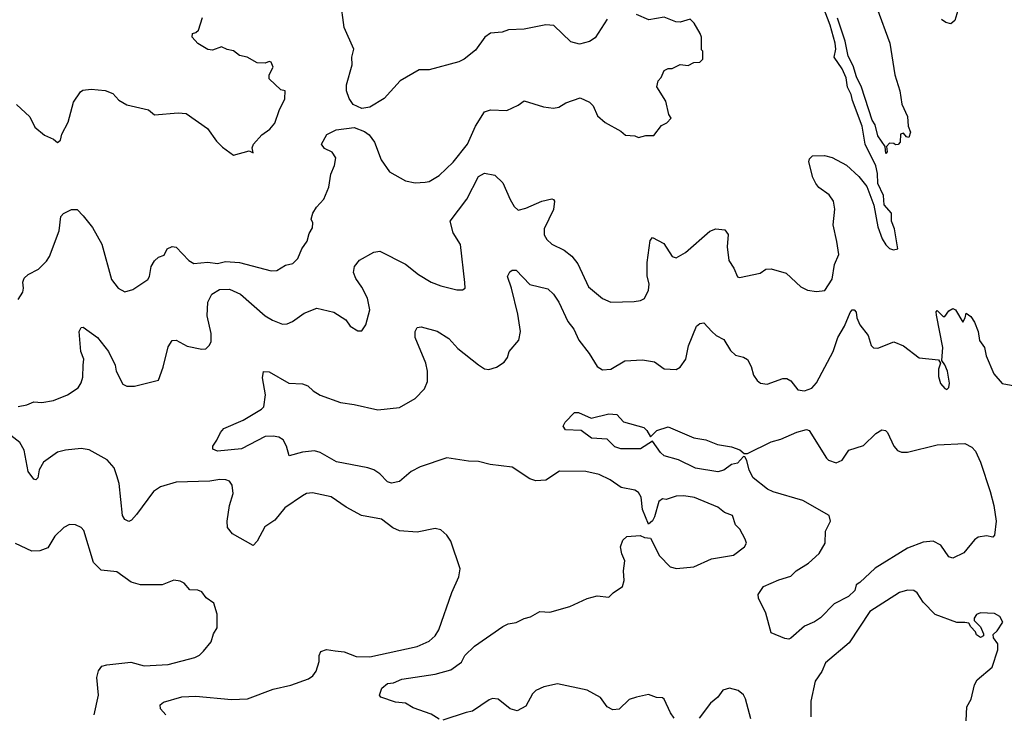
# Model space of a CAD drawing. Extents: x 1690054 to 1842981, y 782881 to 914114.
# Tile 156 of 256: x 1770863 to 1775845, y 820888 to 824404. Entities that reach past the tile are written whole.
import ezdxf

# ---------------------------------------------------------------- set-up
doc = ezdxf.new("R2010")
doc.units = 0

msp = doc.modelspace()

# ---------------------------------------------------------------- linework, layer by layer
at = {"layer": '0CON10XD'}
for points in [[(1770855, 822446.7), (1770900, 822455), (1770935, 822470), (1770975, 822466.2), (1771035, 822475.8), (1771105.4, 822504.6), (1771158.9, 822541.1), (1771174.3, 822565.7), (1771182.9, 822595), (1771184.4, 822655.6), (1771188.6, 822685), (1771172.5, 822725), (1771164.4, 822825), (1771175, 822846.2), (1771185, 822848), (1771257.1, 822795), (1771313.5, 822725), (1771346.1, 822656.1), (1771351.5, 822625), (1771385, 822559.4), (1771405, 822549.4), (1771445, 822548.6), (1771565, 822578.8), (1771589.2, 822645), (1771615, 822747.5), (1771635, 822780), (1771655, 822781.2), (1771711.2, 822751.2), (1771785, 822736.7), (1771805, 822737.5), (1771824, 822756), (1771832, 822775), (1771832.5, 822815), (1771811.1, 822905), (1771815.4, 822975), (1771834.8, 823015.2), (1771875, 823037.7), (1771925, 823040.4), (1771980.8, 823015), (1772105.3, 822905.3), (1772142.4, 822882.4), (1772193.4, 822863.4), (1772217.5, 822865), (1772244.4, 822875.6), (1772302.1, 822917.9), (1772366.1, 822943.9), (1772453.4, 822923.4), (1772513.3, 822885), (1772535, 822852.5), (1772575, 822830), (1772595, 822830), (1772615, 822860), (1772635.6, 822935), (1772623.3, 822995), (1772595, 823050), (1772563.9, 823093.9), (1772552.7, 823125), (1772557.9, 823155), (1772583.3, 823186.7), (1772655, 823228), (1772685, 823233.2), (1772815, 823167.1), (1772881.4, 823115), (1772945, 823075.7), (1772995, 823056.2), (1773075, 823036.2), (1773103, 823037), (1773116.7, 823045), (1773116, 823074), (1773093, 823267), (1773056, 823326), (1773042.2, 823385), (1773125.4, 823495), (1773185, 823610), (1773215, 823627.1), (1773267.3, 823617.3), (1773308.6, 823578.6), (1773344.6, 823494.6), (1773365, 823458), (1773385, 823440.8), (1773425, 823450), (1773505, 823485.6), (1773555, 823497.5), (1773563.9, 823493.9), (1773570, 823485), (1773564, 823444), (1773516.2, 823345), (1773516.5, 823315), (1773530.8, 823290.8), (1773555, 823268.1), (1773617.9, 823237.9), (1773657.3, 823207.3), (1773688.1, 823168.1), (1773741.7, 823051.7), (1773812.8, 822992.8), (1773855, 822974.4), (1773972.3, 822977.7), (1774005, 822982.7), (1774025, 822993.3), (1774045.6, 823035), (1774048.1, 823065), (1774038.1, 823108.1), (1774038.2, 823175), (1774052.9, 823287.1), (1774065, 823301.4), (1774121.8, 823271.8), (1774165, 823206.2), (1774185, 823198.9), (1774231.4, 823225), (1774355, 823334.3), (1774385, 823346), (1774430.5, 823340.5), (1774447.7, 823317.7), (1774442.5, 823255), (1774450.6, 823185), (1774476.4, 823146.4), (1774495, 823102.5), (1774505, 823100), (1774609.3, 823120.7), (1774638.3, 823141.7), (1774665, 823142.5), (1774740.7, 823120.7), (1774815, 823052.5), (1774850, 823035), (1774895, 823027.5), (1774936.4, 823033.6), (1774975, 823090), (1774986.7, 823165), (1775007.1, 823215), (1774998.6, 823281.4), (1774978.6, 823365), (1774986.9, 823445), (1774980.6, 823485), (1774958.2, 823518.2), (1774906.2, 823555), (1774891.2, 823575), (1774876.2, 823605), (1774856.7, 823685), (1774859.3, 823700.7), (1774874.1, 823715.9), (1774935, 823717.5), (1774975, 823706), (1775047.5, 823667.5), (1775109.7, 823609.7), (1775150.3, 823560.3), (1775185.7, 823465.7), (1775205.7, 823355.7), (1775227.5, 823295), (1775245, 823263.8), (1775265, 823246), (1775285, 823240), (1775306, 823245), (1775290, 823345), (1775274, 823384), (1775274.6, 823425), (1775236.8, 823466.8), (1775234.4, 823515), (1775204.6, 823574.6), (1775204, 823625), (1775195, 823664), (1775141.1, 823775), (1775125.3, 823865), (1775076.9, 823995), (1775071.1, 824025), (1775052.6, 824062.6), (1775045, 824109.2), (1775025.2, 824155), (1774983.6, 824215), (1774992, 824255), (1774990, 824285), (1774963.8, 824376.2), (1774871.9, 824621.9)], [(1773835, 824406.2), (1773775, 824312.5), (1773746.2, 824293.8), (1773695, 824280), (1773652.7, 824292.7), (1773565.5, 824375.5), (1773525, 824378.1), (1773415, 824356.2), (1773336.4, 824353.6), (1773305, 824341.2), (1773245, 824336.2), (1773216.7, 824315), (1773169.7, 824250.3), (1773112.5, 824205), (1773085, 824191.2), (1772935, 824150), (1772885, 824151.2), (1772788, 824095), (1772708, 824005), (1772635, 823960.8), (1772595, 823954.2), (1772550, 823975), (1772530.8, 824005), (1772517.1, 824045), (1772517.1, 824075), (1772545.7, 824175), (1772543.1, 824215), (1772554.3, 824255), (1772504.4, 824364.4), (1772486.5, 824505)], [(1775630.7, 824519.3), (1775595, 824400), (1775575, 824382.5), (1775549.3, 824389.3), (1775527.5, 824405)], [(1775200.8, 824465), (1775265.3, 824285.3), (1775291.2, 824125), (1775316.8, 824045), (1775327.2, 823977.2), (1775355.2, 823915), (1775358.1, 823865), (1775371.2, 823835), (1775361.7, 823808.3), (1775350.7, 823810.7), (1775335, 823830), (1775320, 823825), (1775317.5, 823785), (1775308.3, 823771.7), (1775295, 823770), (1775287, 823777), (1775265, 823780), (1775248.3, 823761.7), (1775252.5, 823735), (1775245, 823727.5), (1775241.7, 823761.7), (1775205, 823816.7), (1775191.7, 823871.7), (1775177.3, 823895), (1775121.9, 824061.9), (1775097.8, 824115), (1775080.8, 824170.8), (1775055, 824220), (1775040, 824295), (1775001.2, 824411.2)], [(1770847.5, 823975), (1770915, 823913.3), (1770940.5, 823860.5), (1770989.3, 823819.3), (1771035, 823800), (1771055, 823782.5), (1771070, 823795), (1771076.7, 823825), (1771108, 823885), (1771135, 823987.5), (1771170.3, 824039.7), (1771182.9, 824047.1), (1771225, 824052.5), (1771295.9, 824045.9), (1771335, 824031.4), (1771365, 823996.7), (1771405, 823973.3), (1771515, 823947.5), (1771545, 823923.3), (1771665, 823933.3), (1771705, 823928.8), (1771814.2, 823854.2), (1771859.5, 823789.5), (1771889.7, 823759.7), (1771945, 823718.8), (1772025, 823741.2), (1772045, 823730), (1772040, 823755), (1772045.9, 823774.1), (1772089.3, 823820.7), (1772129.7, 823850.3), (1772155, 823881.2), (1772175.7, 823944.3), (1772205.7, 824004.3), (1772206.2, 824045), (1772185, 824050), (1772126.2, 824105), (1772126.2, 824125), (1772145.9, 824164.1), (1772135, 824190), (1772125, 824193.3), (1772105, 824183.8), (1772065, 824186.2), (1772015, 824213.8), (1771975, 824223.8), (1771945, 824246.2), (1771913, 824253), (1771885, 824267.5), (1771839.3, 824250.7), (1771815, 824253.3), (1771765, 824283.3), (1771736.7, 824315), (1771737.5, 824335), (1771755, 824338.8), (1771768.5, 824351.5), (1771788.2, 824415)], [(1773591.7, 823961.7), (1773626.1, 823983.9), (1773699.3, 824009.3), (1773746.1, 823986.1), (1773765, 823967.5), (1773787, 823917), (1773825, 823883.3), (1773905, 823840), (1773929.3, 823819.3), (1773976.4, 823816.4), (1773995, 823807.5), (1774031.7, 823818.3), (1774071.7, 823818.3), (1774110.5, 823869.5), (1774138.3, 823881.7), (1774160, 823905), (1774147.5, 823925), (1774132.5, 823992.5), (1774086.7, 824065), (1774093.3, 824095), (1774108.3, 824111.7), (1774125, 824147.5), (1774145, 824157.5), (1774165, 824157.5), (1774205, 824177.5), (1774245, 824172.5), (1774275, 824187.5), (1774305, 824190), (1774320, 824205), (1774320, 824245), (1774312.5, 824252.5), (1774312.5, 824315), (1774306.7, 824335), (1774276.1, 824386.1), (1774256.4, 824406.4), (1774205, 824392.5), (1774183, 824393), (1774125, 824416.7), (1774046.1, 824403.9), (1773985, 824430.8)], [(1770855, 822987.5), (1770878.8, 823025), (1770883.3, 823045), (1770880, 823075), (1770886.7, 823095), (1770905.9, 823114.1), (1770959.1, 823140.9), (1770998.7, 823181.3), (1771014.3, 823205.7), (1771063.3, 823335), (1771072.1, 823407.9), (1771085, 823424), (1771125, 823444.2), (1771154.2, 823444.2), (1771185, 823412), (1771231.7, 823351.7), (1771278.7, 823268.7), (1771328.3, 823088.3), (1771361.2, 823045), (1771395, 823026), (1771435, 823038.8), (1771511.7, 823088.3), (1771520, 823105), (1771528, 823155), (1771545, 823183.8), (1771565, 823202.5), (1771595, 823211.4), (1771610, 823245), (1771635, 823256), (1771655, 823253.3), (1771718.8, 823185), (1771745, 823170.8), (1771815, 823176.7), (1771865, 823169.5), (1771905, 823180.5), (1771975, 823174.5), (1772135, 823132.5), (1772165, 823134.3), (1772208.1, 823161.9), (1772245, 823170), (1772270, 823195), (1772291.4, 823245), (1772317.2, 823282.8), (1772327.9, 823322.1), (1772345, 823350), (1772345.7, 823375.7), (1772338.8, 823395), (1772346, 823425), (1772364.4, 823455.6), (1772402, 823495), (1772426.8, 823556.8), (1772437, 823623), (1772455.9, 823665.9), (1772462.5, 823705), (1772445, 823733.8), (1772405, 823752), (1772391.2, 823775), (1772417.3, 823822.7), (1772465, 823847.5), (1772555, 823859.2), (1772608.6, 823838.6), (1772631.4, 823821.4), (1772658.9, 823785), (1772692.2, 823695), (1772734.5, 823634.5), (1772815, 823589.2), (1772865, 823579.2), (1772915, 823582), (1772935, 823586), (1772986.2, 823615), (1773057.4, 823682.6), (1773129.1, 823775), (1773169.1, 823865), (1773215, 823937.5), (1773245, 823948.6), (1773327.5, 823945), (1773385, 823971.2), (1773415, 823993.3), (1773513.6, 823963.6), (1773565, 823956.7), (1773591.7, 823961.7)], [(1772985, 820863.8), (1772945, 820888.8), (1772855, 820920), (1772815, 820944), (1772765, 820950), (1772690, 820975), (1772683.3, 820985), (1772695, 821020), (1772725, 821043.3), (1772755, 821048), (1772797.5, 821065), (1772965, 821091.4), (1773045, 821112.5), (1773098.7, 821151.3), (1773115.6, 821185), (1773165, 821233.5), (1773307.4, 821332.6), (1773335, 821345.4), (1773375, 821351.8), (1773415, 821373.1), (1773448.1, 821381.9), (1773495, 821408.9), (1773545, 821405.4), (1773646.5, 821433.5), (1773735, 821474.7), (1773785, 821487.2), (1773845, 821480.4), (1773866.8, 821503.2), (1773913.3, 821535), (1773921.9, 821565), (1773918.6, 821615), (1773925.8, 821665), (1773910.3, 821700.3), (1773904, 821735), (1773915, 821770), (1773935, 821787.5), (1774003, 821793), (1774025, 821783.3), (1774055, 821780), (1774100.7, 821690.7), (1774153.8, 821635), (1774185.9, 821625.9), (1774275, 821634.3), (1774364.3, 821675.7), (1774475, 821693.8), (1774531.2, 821735), (1774540, 821755), (1774533.9, 821773.9), (1774506.7, 821825), (1774485, 821847.5), (1774470, 821895), (1774428.8, 821908.8), (1774395, 821936.7), (1774277.5, 821985), (1774224.1, 821994.1), (1774185, 821992.5), (1774135, 821975.8), (1774115, 821978), (1774098, 821965), (1774075, 821887.5), (1774065, 821867.5), (1774045, 821850), (1774014.3, 821924.3), (1774007.4, 821987.4), (1773995, 822010), (1773975, 822022), (1773905.8, 822035.8), (1773851.2, 822075), (1773795, 822102.5), (1773727.6, 822117.6), (1773595, 822118.1), (1773525, 822073.5), (1773475, 822069.6), (1773445, 822079.5), (1773355, 822138.5), (1773243, 822153), (1773185, 822167.5), (1773135, 822168.8), (1773025, 822185.5), (1772889.3, 822140.7), (1772843.4, 822116.6), (1772785, 822066.2), (1772745, 822058.6), (1772724.6, 822064.6), (1772685, 822105.6), (1772655.3, 822125.3), (1772625, 822136.4), (1772466.4, 822166.4), (1772383.1, 822213.1), (1772355, 822222.5), (1772295, 822215.4), (1772226.1, 822196.1), (1772213.3, 822245), (1772197, 822277), (1772175, 822291.1), (1772145, 822296.4), (1772105, 822293.6), (1771985, 822231.1), (1771865, 822220), (1771840.7, 822230.7), (1771840, 822245), (1771861.2, 822275), (1771878.8, 822315), (1771896.2, 822335), (1771993.8, 822376.2), (1772087.2, 822432.8), (1772098, 822445), (1772106.9, 822505), (1772091.3, 822591.3), (1772096.7, 822623.3), (1772125, 822622), (1772225, 822564.2), (1772295, 822560.8), (1772321.2, 822551.2), (1772348.8, 822525), (1772383.7, 822503.7), (1772486.3, 822466.3), (1772555, 822456.7), (1772675, 822428.5), (1772785, 822441.9), (1772865, 822487.1), (1772911.9, 822535), (1772927.4, 822572.6), (1772926.5, 822625), (1772917.7, 822665), (1772864.1, 822795.9), (1772864, 822825), (1772874, 822846), (1772895, 822850), (1772975, 822826.7), (1773035, 822790), (1773079.8, 822739.8), (1773185, 822657.5), (1773215, 822637.5), (1773237.3, 822632.7), (1773275, 822645.8), (1773315, 822670), (1773331.8, 822695), (1773340.6, 822725), (1773388.9, 822781.1), (1773397.8, 822825), (1773384, 822914), (1773352.2, 823045), (1773330.8, 823105), (1773342.6, 823127.4), (1773355, 823135.8), (1773375, 823136), (1773445, 823064.2), (1773535, 823042.5), (1773564.6, 823014.6), (1773591.9, 822975), (1773636.2, 822876.2), (1773667.8, 822837.8), (1773692.6, 822782.6), (1773744.3, 822715), (1773785, 822648), (1773811.7, 822631.7), (1773855, 822635.7), (1773925, 822677.1), (1774015, 822681.9), (1774075, 822672.9), (1774125, 822636.9), (1774185, 822632.9), (1774204.5, 822645.5), (1774233.3, 822685), (1774246.9, 822753.1), (1774287.5, 822852.5), (1774305, 822866.2), (1774325, 822870), (1774365.4, 822825.4), (1774388, 822805), (1774426.9, 822785), (1774460.2, 822730.2), (1774485, 822706), (1774525, 822696), (1774545, 822683.8), (1774565, 822648.8), (1774576.7, 822605), (1774595, 822577.5), (1774611.2, 822565), (1774645, 822560), (1774725, 822587.5), (1774745, 822588.6), (1774765, 822575.7), (1774800.3, 822530.3), (1774835, 822525.7), (1774871.7, 822538.3), (1774894.6, 822565.4), (1774978.5, 822725), (1775003.6, 822795), (1775037.4, 822852.6), (1775065, 822921.2), (1775075, 822935.7), (1775085, 822936), (1775095, 822923.3), (1775098.6, 822895), (1775115, 822858.8), (1775156, 822805), (1775172, 822755), (1775182.7, 822742.7), (1775205, 822741.2), (1775287, 822773), (1775335, 822753.8), (1775415, 822693.3), (1775511.7, 822681.7), (1775522.5, 822665), (1775512, 822635), (1775512.7, 822597.3), (1775522.1, 822562.1), (1775545, 822536.7), (1775555, 822532.5), (1775565, 822542.5), (1775568.6, 822565), (1775558.1, 822625), (1775545, 822657.5), (1775528.3, 822678.3), (1775533.5, 822745), (1775502.3, 822907.7), (1775500, 822925), (1775505, 822932.5), (1775535, 822902.5), (1775545, 822902.5), (1775565, 822930), (1775585, 822942.5), (1775597.5, 822935), (1775635, 822872.5), (1775647.5, 822895), (1775651.7, 822918.3), (1775675, 822902), (1775695, 822873.8), (1775712.8, 822825), (1775720.5, 822780.5), (1775745, 822744.3), (1775752.6, 822702.6), (1775791.8, 822611.8), (1775835, 822563.1), (1775917.3, 822547.3)], [(1774755, 821268.8), (1774735, 821271.2), (1774665, 821300), (1774639.4, 821399.4), (1774601.4, 821475), (1774599.2, 821495), (1774626.2, 821535), (1774705, 821568.9), (1774765, 821587.1), (1774792.5, 821615), (1774855, 821653.3), (1774908, 821702), (1774939.6, 821755), (1774940.5, 821815), (1774965.4, 821865), (1774958.2, 821895), (1774825, 821970), (1774675, 822013.8), (1774647.6, 822027.6), (1774575, 822085.8), (1774554.3, 822124.3), (1774543.1, 822173.1), (1774531.7, 822191.7), (1774525, 822192.5), (1774495, 822160), (1774465, 822153.3), (1774425.9, 822124.1), (1774395, 822116.2), (1774283.3, 822133.3), (1774196.6, 822176.6), (1774125, 822195.8), (1774105, 822212.5), (1774065, 822271.2), (1774005, 822231.4), (1773905, 822231.4), (1773875, 822242), (1773835, 822280.8), (1773756.2, 822286.2), (1773704.2, 822324.2), (1773625, 822327.5), (1773613, 822347), (1773623.6, 822366.4), (1773670, 822415), (1773690, 822415), (1773755, 822387.5), (1773845, 822409.2), (1773885, 822406), (1773918.8, 822368.8), (1774020.5, 822340.5), (1774036.7, 822325), (1774055, 822292.5), (1774086.7, 822325), (1774143.6, 822343.6), (1774275, 822286.7), (1774335, 822276.7), (1774393.3, 822253.3), (1774465, 822242.1), (1774506.9, 822226.9), (1774528.3, 822208.3), (1774545, 822207.5), (1774665, 822266.7), (1774715, 822280), (1774795, 822315.7), (1774845, 822330), (1774858, 822325), (1774945, 822184), (1774955, 822174.2), (1774995, 822160.8), (1775024, 822175), (1775058.8, 822225), (1775132.1, 822247.9), (1775195, 822308.8), (1775225, 822328.8), (1775244.2, 822324.2), (1775255, 822313.8), (1775286, 822245), (1775305, 822224.2), (1775325, 822215.7), (1775355, 822215.6), (1775505, 822251.5), (1775645, 822259.6), (1775680.9, 822240.9), (1775699.3, 822219.3), (1775723.9, 822165), (1775773.4, 822015), (1775792.7, 821945), (1775804.7, 821865), (1775795.7, 821794.3), (1775787.5, 821785), (1775755, 821791.2), (1775713.3, 821785), (1775695, 821771.2), (1775640, 821705), (1775585, 821678), (1775564, 821685), (1775523.7, 821743.7), (1775485, 821764.4), (1775435, 821759.5), (1775355, 821729.5), (1775192, 821628), (1775115, 821554.5), (1775096.4, 821543.6), (1775088.8, 821515), (1775057.3, 821485), (1774983.7, 821446.3), (1774915, 821375.7), (1774885, 821355.7), (1774835, 821334.4), (1774765, 821273.8), (1774755, 821268.8)], [(1772438.9, 821988.9), (1772345, 822009.5), (1772315, 822005.6), (1772295, 821994.3), (1772205, 821932.9), (1772155, 821871.1), (1772103.4, 821836.6), (1772065, 821763.8), (1772045, 821742), (1771940.9, 821800.9), (1771914.2, 821834.2), (1771912.5, 821865), (1771924.3, 821945), (1771944.2, 822005), (1771938.3, 822048.3), (1771925, 822068), (1771905.6, 822075.6), (1771876.6, 822076.6), (1771825, 822068.5), (1771655, 822062.7), (1771575, 822040), (1771540, 822015), (1771455, 821899.2), (1771429.1, 821870.9), (1771415, 821864), (1771395, 821873.8), (1771384.1, 821894.1), (1771366, 822056), (1771355.6, 822094.4), (1771341.5, 822135), (1771305.4, 822175.4), (1771215, 822227.3), (1771175, 822233.3), (1771095, 822225.6), (1771055, 822214.2), (1770984.3, 822165), (1770961.8, 822125), (1770954.3, 822085), (1770945, 822074.2), (1770935, 822077.5), (1770906.5, 822116.5), (1770886.5, 822225), (1770864.7, 822264.7), (1770773.1, 822335)], [(1771602, 820885), (1771576.2, 820915), (1771573.3, 820935), (1771590.8, 820949.2), (1771684.5, 820975.5), (1771755, 820980), (1771935, 820963.3), (1772015.7, 820965.7), (1772145, 821015.4), (1772235.4, 821034.6), (1772325, 821066.9), (1772346.9, 821083.1), (1772363.6, 821106.4), (1772378.5, 821155), (1772378.1, 821185), (1772387.5, 821205), (1772415, 821215.6), (1772459.8, 821209.8), (1772505, 821203.6), (1772565, 821180), (1772635, 821179.1), (1772875, 821231.4), (1772935, 821258), (1772965.5, 821284.5), (1772984.3, 821315), (1773050, 821505), (1773085.8, 821584.2), (1773092.5, 821625), (1773044.4, 821765), (1773024.5, 821794.5), (1772995, 821821.2), (1772965, 821828.8), (1772875, 821809.4), (1772785, 821817.3), (1772751.8, 821831.8), (1772693.3, 821875), (1772593.3, 821895), (1772515, 821937.1), (1772438.9, 821988.9)], [(1771240.4, 820885), (1771262, 820985), (1771253.4, 821075), (1771262.7, 821107.3), (1771279.1, 821130.9), (1771305, 821139.1), (1771425, 821151.5), (1771493.7, 821133.7), (1771615, 821140.8), (1771750, 821175), (1771773, 821187), (1771793, 821207), (1771832.5, 821255), (1771843.3, 821295), (1771862.5, 821325), (1771862.5, 821395), (1771845, 821450), (1771807, 821477), (1771785, 821507.5), (1771765, 821516.7), (1771725, 821517.5), (1771695, 821552.5), (1771675, 821562.5), (1771643, 821567), (1771585, 821543.3), (1771475, 821542.5), (1771427.5, 821557.5), (1771355, 821608.6), (1771275, 821617.1), (1771236.4, 821656.4), (1771187.7, 821817.7), (1771175, 821833.8), (1771145, 821846.7), (1771115, 821848.8), (1771087, 821833), (1771040.6, 821789.4), (1771005, 821730.8), (1770965, 821715.6), (1770925, 821714.4), (1770842.2, 821752.2)], [(1775651.5, 820855), (1775656.2, 820925), (1775678.2, 820965), (1775693.6, 821036.4), (1775707.9, 821062.1), (1775783.9, 821126.1), (1775812.5, 821215), (1775812.5, 821245), (1775790, 821275), (1775788.3, 821291.7), (1775809.3, 821310.7), (1775837.5, 821355), (1775823, 821383), (1775795, 821398.8), (1775725, 821401.2), (1775705, 821392.5), (1775692.5, 821375), (1775693, 821363), (1775725, 821330), (1775740, 821295), (1775740, 821285), (1775725, 821277.5), (1775705, 821290), (1775700, 821305), (1775675, 821330), (1775665, 821350), (1775645, 821352.5), (1775605, 821352), (1775495, 821393.5), (1775435, 821455.8), (1775405, 821502), (1775386.7, 821515), (1775355, 821516.9), (1775315, 821504.4), (1775165, 821407.5), (1775060.2, 821249.8), (1774941.3, 821148.7), (1774922, 821105), (1774887.5, 821055), (1774866.4, 820955), (1774866.9, 820875)], [(1774175, 820868.8), (1774155.8, 820895), (1774124.1, 820964.1), (1774115, 820971.2), (1774085, 820973.8), (1774045, 820988.3), (1773985, 820974.1), (1773947, 820963), (1773895.7, 820914.3), (1773865, 820910), (1773836.5, 820925), (1773802.2, 820972.2), (1773735, 821009.4), (1773585, 821041.9), (1773515, 821027.8), (1773475, 821008.1), (1773458.3, 820991.7), (1773425, 820928.8), (1773380, 820905), (1773345, 820916), (1773285, 820964.3), (1773255, 820967.5), (1773238.7, 820961.3), (1773155, 820903.1), (1773122.5, 820897.5), (1773005, 820858)], [(1774563.3, 820865), (1774536.2, 820966.2), (1774525, 820986.2), (1774497.9, 821007.9), (1774455, 821020.8), (1774420.7, 821009.3), (1774395.6, 820975), (1774357.8, 820945), (1774301.5, 820868.5)]]:
    msp.add_lwpolyline(points, dxfattribs=at)

doc.saveas('drawing.dxf')
